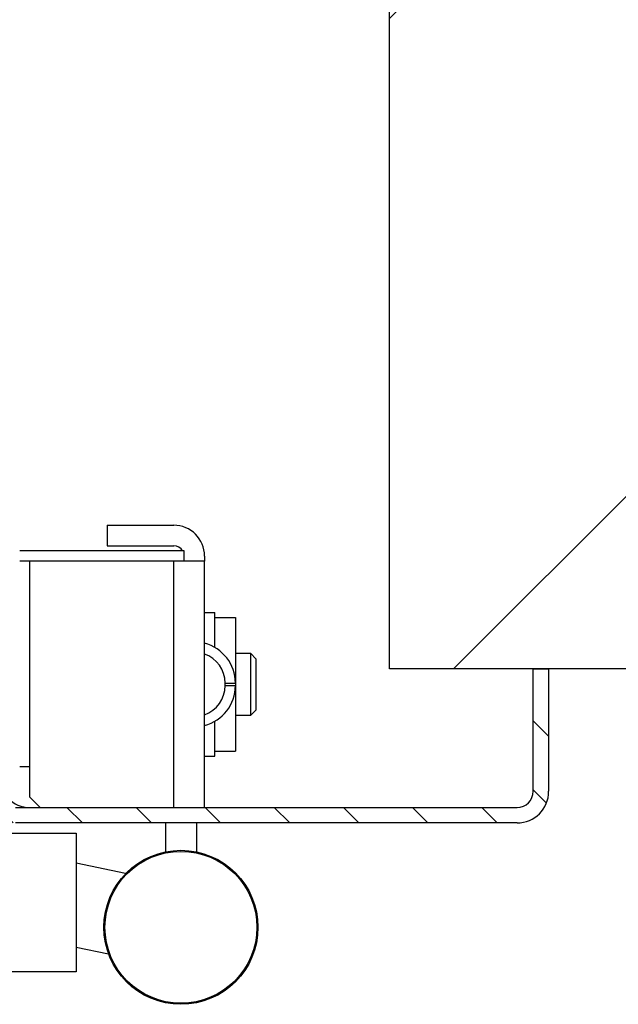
# Model space of a CAD drawing. Header units: millimetres. Extents: x -8500 to 4200, y 0 to 5940.
# Tile 164 of 256: x -2625 to -2567, y 664 to 760. Entities that reach past the tile are written whole.
import ezdxf

# ---------------------------------------------------------------- set-up
doc = ezdxf.new("R2010")
doc.units = ezdxf.units.MM
doc.layers.add('152', color=250, linetype='Continuous')
pattern_1 = [(45, (-8500, 0), (-34.7985, 34.7985), [])]

msp = doc.modelspace()

# ---------------------------------------------------------------- hatches: boundary and pattern name
at = {"layer": '152', "linetype": 'Continuous', "lineweight": -3}
h = msp.add_hatch(dxfattribs=at)
h.set_pattern_fill('ANSI31', color=256, scale=15.5, style=0)
h.set_pattern_definition(pattern_1)
h.paths.add_polyline_path([(-2589.437, 697.019), (-2589.437, 885.419), (-2439.437, 885.419), (-2439.437, 697.019)], flags=0)
h.paths.add_polyline_path([(-3752.437, 697.019), (-3752.437, 885.419), (-3602.437, 885.419), (-3602.437, 697.019)], flags=0)
h = msp.add_hatch(dxfattribs=at)
h.set_pattern_fill('ANSI31', color=256, scale=1.5, angle=89.95437, style=0)
h.set_pattern_definition([(134.95437, (-8500, 0), (-3.3702767, -3.3649133), [])])
edge = h.paths.add_edge_path(flags=0)
edge.add_line((-2577.017, 682.019), (-2625.857, 682.019))
edge.add_arc((-2625.857, 685.099), 3.08, 180, 270, ccw=False)
edge.add_line((-2628.937, 685.099), (-2628.937, 725.439))
edge.add_arc((-2630.517, 725.439), 1.58, 0, 90)
edge.add_line((-2630.517, 727.019), (-2638.47, 727.019))
edge.add_arc((-2638.47, 725.439), 1.58, 90, 185)
edge.add_line((-2640.044, 725.301), (-2639.445, 718.465))
edge.add_arc((-2641.687, 718.269), 2.25, -180, 5, ccw=False)
edge.add_line((-2643.937, 718.269), (-2643.937, 757.939))
edge.add_arc((-2640.857, 757.939), 3.08, 90, 180, ccw=False)
edge.add_line((-2640.857, 761.019), (-2630.517, 761.019))
edge.add_arc((-2630.517, 762.599), 1.58, 270, 360)
edge.add_line((-2628.937, 762.599), (-2628.937, 787.939))
edge.add_arc((-2625.857, 787.939), 3.08, 90, 180, ccw=False)
edge.add_line((-2625.857, 791.019), (-2605.017, 791.019))
edge.add_arc((-2605.017, 787.939), 3.08, 0, 90, ccw=False)
edge.add_line((-2601.937, 787.939), (-2601.937, 781.019))
edge.add_line((-2601.937, 781.019), (-2603.437, 781.019))
edge.add_line((-2603.437, 781.019), (-2603.437, 787.939))
edge.add_arc((-2605.017, 787.939), 1.58, 0, 90)
edge.add_line((-2605.017, 789.519), (-2625.857, 789.519))
edge.add_arc((-2625.857, 787.939), 1.58, 90, 180)
edge.add_line((-2627.437, 787.939), (-2627.437, 762.599))
edge.add_arc((-2630.517, 762.599), 3.08, 270, 360, ccw=False)
edge.add_line((-2630.517, 759.519), (-2640.857, 759.519))
edge.add_arc((-2640.857, 757.939), 1.58, 90, 180)
edge.add_line((-2642.437, 757.939), (-2642.437, 718.269))
edge.add_arc((-2641.687, 718.269), 0.75, 180, 365)
edge.add_line((-2640.94, 718.334), (-2641.538, 725.17))
edge.add_arc((-2638.47, 725.439), 3.08, 90, 185, ccw=False)
edge.add_line((-2638.47, 728.519), (-2630.517, 728.519))
edge.add_arc((-2630.517, 725.439), 3.08, 0, 90, ccw=False)
edge.add_line((-2627.437, 725.439), (-2627.437, 685.099))
edge.add_arc((-2625.857, 685.099), 1.58, 180, 270)
edge.add_line((-2625.857, 683.519), (-2577.017, 683.519))
edge.add_arc((-2577.017, 685.099), 1.58, 270, 360)
edge.add_line((-2575.437, 685.099), (-2575.437, 697.019))
edge.add_line((-2575.437, 697.019), (-2573.937, 697.019))
edge.add_line((-2573.937, 697.019), (-2573.937, 685.099))
edge.add_arc((-2577.017, 685.099), 3.08, 270, 360, ccw=False)
h = msp.add_hatch(dxfattribs=at)
h.set_pattern_fill('ANSI31', color=256, scale=15.5, style=0)
h.set_pattern_definition(pattern_1)
h.paths.add_polyline_path([(-2634.937, 702.019), (-2634.937, 691.609), (-2632.937, 691.609), (-2632.937, 681.019), (-2619.937, 681.019), (-2619.937, 667.519), (-3571.937, 667.519), (-3571.937, 681.019), (-3558.937, 681.019), (-3558.937, 691.609), (-3556.937, 691.609), (-3556.937, 702.019), (-3558.937, 702.019), (-3558.937, 711.019), (-2632.937, 711.019), (-2632.937, 702.019)], flags=0)

# ---------------------------------------------------------------- linework, layer by layer
for p, q in [((-2589.437, 697.019), (-2589.437, 885.419)), ((-2616.937, 711.019), (-2616.937, 709.019)), ((-2616.937, 711.019), (-2610.437, 711.019)), ((-2616.937, 709.019), (-2610.437, 709.019)), ((-2609.437, 708.519), (-2625.437, 708.519)), ((-2609.437, 707.519), (-2609.437, 708.519)), ((-2607.437, 708.019), (-2607.437, 707.519)), ((-2624.437, 707.519), (-2625.437, 707.519)), ((-2624.437, 687.519), (-2624.437, 707.519)), ((-2610.437, 707.519), (-2624.437, 707.519)), ((-2607.437, 707.519), (-2610.437, 707.519)), ((-2610.437, 683.519), (-2610.437, 707.519)), ((-2607.437, 683.519), (-2607.437, 707.519)), ((-2607.437, 702.519), (-2606.437, 702.519)), ((-2606.437, 699.11), (-2606.437, 702.519)), ((-2606.437, 702.019), (-2604.437, 702.019)), ((-2604.437, 702.019), (-2604.437, 695.646)), ((-2602.937, 698.519), (-2604.437, 698.519)), ((-2602.437, 698.019), (-2602.937, 698.519)), ((-2602.937, 692.519), (-2602.937, 698.519)), ((-2602.437, 698.019), (-2602.437, 693.019)), ((-2439.437, 697.019), (-2589.437, 697.019)), ((-2575.437, 697.019), (-2573.937, 697.019)), ((-2575.437, 685.099), (-2575.437, 697.019)), ((-2573.937, 697.019), (-2573.937, 685.099)), ((-2605.437, 695.646), (-2604.437, 695.646)), ((-2605.437, 695.392), (-2605.437, 695.646)), ((-2604.437, 695.646), (-2604.437, 695.392)), ((-2605.437, 695.392), (-2604.437, 695.392)), ((-2604.437, 695.392), (-2604.437, 689.019)), ((-2602.937, 692.519), (-2602.437, 693.019)), ((-2606.437, 688.519), (-2606.437, 691.928)), ((-2604.437, 692.519), (-2602.937, 692.519)), ((-2606.437, 689.019), (-2604.437, 689.019)), ((-2607.437, 688.519), (-2606.437, 688.519)), ((-2625.437, 687.519), (-2624.437, 687.519)), ((-2624.437, 684.519), (-2624.437, 687.519)), ((-2624.437, 684.519), (-2623.437, 683.519)), ((-2625.857, 683.519), (-2577.017, 683.519)), ((-2577.017, 682.019), (-2625.857, 682.019)), ((-2611.237, 682.019), (-2611.237, 679.199)), ((-2608.237, 682.019), (-2608.237, 679.199)), ((-2632.937, 681.019), (-2619.937, 681.019)), ((-2619.937, 681.019), (-2619.937, 667.519)), ((-2615.142, 677.089), (-2619.937, 678.108)), ((-2615.142, 677.089), (-2619.937, 678.108)), ((-2619.937, 669.93), (-2616.799, 669.263)), ((-2619.937, 669.93), (-2616.794, 669.262)), ((-2619.937, 667.519), (-3571.937, 667.519))]:
    msp.add_line(p, q, dxfattribs=at)
for radius in [7.5, 7.4]:
    msp.add_circle((-2609.737, 671.851), radius, dxfattribs=at)
for centre, radius, start, end in [((-2610.437, 708.019), 3, 0, 90), ((-2610.437, 708.019), 1, 30.00095, 90), ((-2608.437, 695.646), 4, 0, 75.52249), ((-2608.437, 695.646), 3, 0, 70.52878), ((-2608.437, 695.392), 4, 284.47751, 0), ((-2608.437, 695.392), 3, 289.47122, 0), ((-2624.437, 686.519), 3, 180, 270), ((-2577.017, 685.099), 3.08, 270, 0), ((-2577.017, 685.099), 1.58, 270, 0)]:
    msp.add_arc(centre, radius, start, end, dxfattribs=at)

doc.saveas('drawing.dxf')
